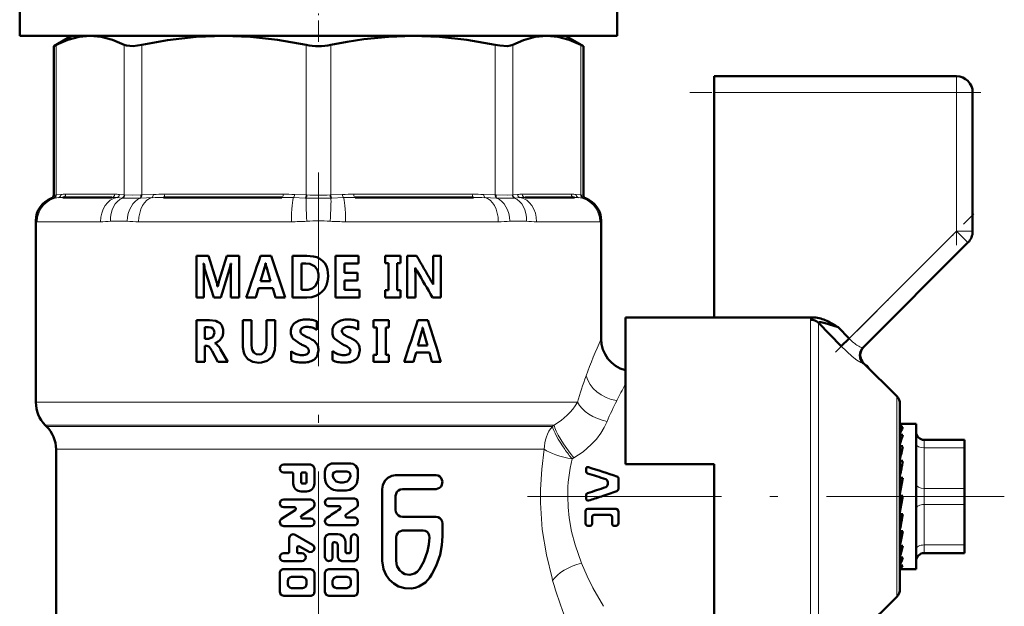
# Model space of a CAD drawing. Extents: x -1351 to 1763, y -1300 to 601.
# Tile 44 of 91: x -57 to 4, y -104 to -67. Entities that reach past the tile are written whole.
import ezdxf

# ---------------------------------------------------------------- set-up
doc = ezdxf.new("R2010")
doc.units = 0
doc.linetypes.add('DASHDOT', pattern=[18.5, 12, -3, 0.5, -3])

msp = doc.modelspace()

# ---------------------------------------------------------------- linework, layer by layer
at = {"color": 7, "linetype": 'DASHDOT', "lineweight": 18, "ltscale": 0.109586}
msp.add_line((-38.398, -68.677), (-38.398, -64.294), dxfattribs=at)
at = {"color": 7, "lineweight": 50}
for p, q in [((-56.898, -68.311), (-56.898, -66.311)), ((-19.898, -68.311), (-19.898, -66.311)), ((-56.898, -68.311), (-19.898, -68.311)), ((-53.698, -68.311), (-54.794, -68.944)), ((-54.642, -68.867), (-54.794, -68.944)), ((-52.534, -68.311), (-44.253, -68.311)), ((-44.253, -68.311), (-38.398, -68.311)), ((-38.398, -68.311), (-32.543, -68.311)), ((-32.543, -68.311), (-24.263, -68.311)), ((-23.098, -68.311), (-22.002, -68.944)), ((-22.002, -68.944), (-22.155, -68.867)), ((-54.794, -78.166), (-54.794, -68.944)), ((-22.002, -78.166), (-22.002, -68.944)), ((-13.898, -71.811), (-13.898, -70.811)), ((-13.898, -70.811), (1.102, -70.811)), ((-13.898, -85.741), (-13.898, -71.811)), ((2.102, -71.811), (2.102, -80.397)), ((-51.2, -78.311), (-54.237, -78.311)), ((-40.663, -78.311), (-47.996, -78.311)), ((-28.8, -78.311), (-36.133, -78.311)), ((-22.559, -78.311), (-25.597, -78.311)), ((-55.898, -90.983), (-55.898, -79.758)), ((-20.898, -79.758), (-20.898, -87.061)), ((-4.68, -87.593), (1.809, -81.104)), ((-45.95, -81.921), (-45.201, -81.921)), ((-45.95, -84.499), (-45.95, -81.921)), ((-45.201, -81.921), (-44.731, -83.449)), ((-44.546, -83.445), (-44.069, -81.921)), ((-44.069, -81.921), (-43.3, -81.921)), ((-43.3, -81.921), (-43.3, -84.499)), ((-41.984, -81.921), (-41.331, -81.921)), ((-41.331, -81.921), (-40.454, -84.499)), ((-40.006, -81.921), (-39.128, -81.921)), ((-40.006, -84.499), (-40.006, -81.921)), ((-37.356, -81.921), (-35.929, -81.921)), ((-37.356, -84.499), (-37.356, -81.921)), ((-35.929, -81.921), (-35.929, -82.391)), ((-34.273, -81.921), (-33.331, -81.921)), ((-34.273, -82.367), (-34.273, -81.921)), ((-33.331, -81.921), (-33.331, -82.367)), ((-32.902, -81.921), (-32.331, -81.921)), ((-32.902, -84.499), (-32.902, -81.921)), ((-31.308, -81.921), (-30.827, -81.921)), ((-31.308, -83.346), (-31.308, -81.921)), ((-30.827, -81.921), (-30.827, -84.499)), ((-45.511, -82.404), (-45.497, -82.404)), ((-44.879, -84.499), (-45.426, -82.764)), ((-43.902, -82.746), (-44.452, -84.499)), ((-43.828, -82.404), (-43.815, -82.404)), ((-41.988, -83.481), (-41.722, -82.606)), ((-41.679, -82.381), (-41.666, -82.381)), ((-41.625, -82.613), (-41.361, -83.481)), ((-39.448, -84.028), (-39.448, -82.391)), ((-39.448, -82.391), (-39.175, -82.391)), ((-36.798, -82.391), (-36.798, -82.969)), ((-36.798, -82.391), (-35.929, -82.391)), ((-34.273, -82.367), (-34.07, -82.367)), ((-34.07, -84.052), (-34.07, -82.367)), ((-33.531, -82.367), (-33.531, -84.052)), ((-33.531, -82.367), (-33.331, -82.367)), ((-32.414, -82.665), (-32.408, -82.665)), ((-45.491, -83.073), (-45.491, -84.499)), ((-43.835, -84.499), (-43.835, -82.956)), ((-41.988, -83.481), (-41.361, -83.481)), ((-36.798, -82.969), (-35.988, -82.969)), ((-36.798, -83.439), (-36.798, -84.028)), ((-36.798, -83.439), (-35.988, -83.439)), ((-35.988, -82.969), (-35.988, -83.439)), ((-32.401, -83.082), (-32.401, -84.499)), ((-44.648, -83.817), (-44.638, -83.817)), ((-42.106, -83.927), (-42.277, -84.499)), ((-42.106, -83.927), (-41.233, -83.927)), ((-41.059, -84.499), (-41.233, -83.927)), ((-39.448, -84.028), (-39.172, -84.028)), ((-36.798, -84.028), (-35.87, -84.028)), ((-35.87, -84.028), (-35.87, -84.499)), ((-34.273, -84.052), (-34.07, -84.052)), ((-34.273, -84.499), (-34.273, -84.052)), ((-33.531, -84.052), (-33.331, -84.052)), ((-33.331, -84.052), (-33.331, -84.499)), ((-31.302, -83.701), (-31.296, -83.701)), ((-45.95, -84.499), (-45.491, -84.499)), ((-44.879, -84.499), (-44.452, -84.499)), ((-43.835, -84.499), (-43.3, -84.499)), ((-42.867, -84.499), (-42.277, -84.499)), ((-41.059, -84.499), (-40.454, -84.499)), ((-40.006, -84.499), (-39.128, -84.499)), ((-37.356, -84.499), (-35.87, -84.499)), ((-34.273, -84.499), (-33.331, -84.499)), ((-32.902, -84.499), (-32.401, -84.499)), ((-31.342, -84.499), (-30.827, -84.499)), ((-45.95, -85.907), (-45.138, -85.907)), ((-45.95, -88.485), (-45.95, -85.907)), ((-43.086, -85.907), (-42.545, -85.907)), ((-43.086, -87.397), (-43.086, -85.907)), ((-42.545, -85.907), (-42.545, -87.406)), ((-41.625, -85.907), (-41.074, -85.907)), ((-41.625, -87.427), (-41.625, -85.907)), ((-41.074, -85.907), (-41.074, -87.37)), ((-34.988, -85.907), (-34.036, -85.907)), ((-34.988, -86.354), (-34.988, -85.907)), ((-34.036, -85.907), (-34.036, -86.354)), ((-32.245, -85.907), (-31.626, -85.907)), ((-19.398, -85.741), (-19.398, -94.811)), ((-13.898, -85.741), (-19.398, -85.741)), ((-7.708, -85.741), (-13.898, -85.741)), ((-45.441, -87.068), (-45.441, -86.336)), ((-45.441, -86.336), (-45.207, -86.336)), ((-38.511, -85.959), (-38.511, -86.497)), ((-35.946, -85.959), (-35.946, -86.497)), ((-34.988, -86.354), (-34.784, -86.354)), ((-34.784, -88.038), (-34.784, -86.354)), ((-34.238, -86.354), (-34.238, -88.038)), ((-34.238, -86.354), (-34.036, -86.354)), ((-31.955, -86.367), (-31.942, -86.367)), ((-6.036, -87.518), (-7.439, -86.073)), ((-6.568, -86.139), (-6.392, -86.239)), ((-6.392, -86.239), (-6.238, -86.329)), ((-6.238, -86.329), (-6.216, -86.342)), ((-6.216, -86.342), (-5.541, -87.04)), ((-45.441, -87.068), (-45.217, -87.068)), ((-44.947, -86.958), (-45.217, -87.068)), ((-44.843, -86.681), (-44.947, -86.958)), ((-39.533, -87.375), (-39.967, -87.067)), ((-36.962, -87.375), (-37.396, -87.067)), ((-32.249, -87.467), (-31.995, -86.592)), ((-31.903, -86.599), (-31.654, -87.467)), ((-6.036, -87.518), (-5.541, -87.04)), ((-45.441, -87.497), (-45.441, -88.485)), ((-45.441, -87.497), (-45.302, -87.497)), ((-44.816, -87.324), (-44.816, -87.331)), ((-44.459, -87.722), (-44.015, -88.485)), ((-38.404, -87.761), (-38.483, -88.124)), ((-35.84, -87.761), (-35.918, -88.124)), ((-32.249, -87.467), (-31.654, -87.467)), ((-44.621, -88.485), (-44.982, -87.821)), ((-40.098, -88.388), (-40.098, -87.812)), ((-37.527, -88.388), (-37.527, -87.812)), ((-34.988, -88.038), (-34.784, -88.038)), ((-34.988, -88.485), (-34.988, -88.038)), ((-34.238, -88.038), (-34.036, -88.038)), ((-34.036, -88.038), (-34.036, -88.485)), ((-32.362, -87.913), (-32.526, -88.485)), ((-32.362, -87.913), (-31.536, -87.913)), ((-31.373, -88.485), (-31.536, -87.913)), ((-45.95, -88.485), (-45.441, -88.485)), ((-44.621, -88.485), (-44.015, -88.485)), ((-34.988, -88.485), (-34.036, -88.485)), ((-33.102, -88.485), (-32.526, -88.485)), ((-31.373, -88.485), (-30.818, -88.485)), ((-2.603, -90.602), (-4.651, -88.554)), ((-4.488, -88.717), (-4.452, -88.704)), ((-4.449, -88.706), (-4.457, -88.748)), ((-4.452, -88.704), (-4.449, -88.706)), ((-4.333, -88.873), (-4.449, -88.706)), ((-2.398, -91.097), (-2.398, -102.526)), ((-55.234, -92.476), (-55.312, -92.397)), ((-2.376, -92.311), (-2.398, -92.313)), ((-2.398, -92.319), (-2.222, -92.319)), ((-2.398, -92.523), (-2.222, -92.523)), ((-2.376, -92.311), (-1.398, -92.311)), ((-1.398, -100.709), (-1.398, -92.311)), ((-2.398, -92.996), (-2.222, -92.996)), ((-2.398, -93.399), (-2.388, -93.577)), ((-2.398, -93.709), (-2.222, -93.709)), ((-0.898, -93.311), (1.602, -93.311)), ((1.602, -93.811), (1.602, -93.311)), ((1.602, -93.811), (1.602, -96.311)), ((-54.648, -93.89), (-54.648, -105.362)), ((-2.398, -94.02), (-2.372, -94.38)), ((-2.398, -94.191), (-2.377, -94.191)), ((1.602, -94.127), (1.602, -96.552)), ((-40.55, -94.836), (-38.896, -94.836)), ((-38.653, -95.081), (-38.653, -96.012)), ((-37.525, -94.775), (-36.406, -94.775)), ((-21.831, -95.056), (-21.831, -95.259)), ((-19.398, -94.811), (-13.898, -94.811)), ((-13.898, -94.811), (-13.898, -96.811)), ((-2.398, -94.617), (-2.222, -94.617)), ((-2.398, -94.817), (-2.348, -95.265)), ((-40.55, -95.326), (-40.063, -95.326)), ((-39.966, -96.012), (-39.966, -95.424)), ((-39.479, -95.914), (-39.479, -95.424)), ((-39.382, -95.326), (-39.236, -95.326)), ((-39.138, -95.424), (-39.138, -95.914)), ((-38.002, -95.657), (-38.002, -95.265)), ((-37.289, -95.265), (-36.636, -95.265)), ((-35.953, -95.265), (-35.953, -95.657)), ((-33.623, -95.5), (-31.113, -95.5)), ((-2.222, -95.663), (-2.398, -96.653)), ((-2.398, -95.663), (-2.222, -95.663)), ((-39.382, -96.012), (-39.236, -96.012)), ((-37.059, -95.951), (-36.863, -95.951)), ((-20.492, -96.05), (-20.492, -95.932)), ((-19.823, -96.309), (-19.823, -95.749)), ((-2.398, -95.739), (-2.31, -96.034)), ((-2.289, -96.034), (-2.31, -96.034)), ((1.602, -97.311), (1.602, -96.311)), ((-39.479, -96.502), (-39.138, -96.502)), ((-37.242, -96.441), (-36.682, -96.441)), ((-34.457, -100.801), (-34.457, -96.355)), ((-33.623, -96.782), (-33.623, -97.637)), ((-33.208, -96.355), (-31.113, -96.355)), ((-21.832, -96.939), (-21.831, -96.811)), ((-21.831, -96.811), (-21.831, -96.731)), ((-13.898, -96.811), (-13.898, -106.808)), ((-2.222, -96.782), (-2.398, -97.776)), ((-2.398, -96.782), (-2.222, -96.782)), ((-2.31, -97.018), (-2.268, -96.781)), ((1.602, -96.552), (1.602, -97.1)), ((-40.55, -96.992), (-38.896, -96.992)), ((-40.55, -97.481), (-39.893, -97.481)), ((-38.653, -97.236), (-38.653, -97.347)), ((-37.763, -96.931), (-36.179, -96.931)), ((-37.763, -97.42), (-37.124, -97.42)), ((-35.953, -97.176), (-35.953, -97.286)), ((-2.398, -97.722), (-2.31, -97.018)), ((1.602, -97.1), (1.602, -98.133)), ((1.602, -97.311), (1.602, -99.811)), ((-40.68, -98.2), (-39.84, -97.662)), ((-38.765, -97.554), (-39.44, -97.987)), ((-36.642, -98.106), (-36.179, -98.106)), ((-33.208, -98.065), (-31.113, -98.065)), ((-21.867, -98.474), (-21.867, -97.724)), ((-21.726, -97.569), (-19.977, -97.569)), ((-21.462, -98.5), (-21.462, -98.095)), ((-20.344, -97.941), (-21.325, -97.941)), ((-20.216, -98.5), (-20.216, -98.095)), ((-19.823, -98.436), (-19.823, -97.763)), ((-2.398, -98.66), (-2.34, -97.902)), ((-2.398, -97.902), (-2.222, -97.902)), ((1.602, -98.133), (1.602, -98.384)), ((-40.792, -98.412), (-40.792, -98.407)), ((-40.55, -98.657), (-38.896, -98.657)), ((-39.388, -98.167), (-38.896, -98.167)), ((-38.002, -98.351), (-38.002, -98.346)), ((-37.763, -98.596), (-36.179, -98.596)), ((-30.728, -98.492), (-30.728, -99.262)), ((-21.577, -98.626), (-21.726, -98.626)), ((-19.977, -98.626), (-20.111, -98.626)), ((1.602, -98.384), (1.602, -98.387)), ((1.602, -98.387), (1.602, -99.02)), ((-39.844, -99.18), (-38.774, -99.802)), ((-37.763, -99.147), (-37.195, -99.147)), ((-33.593, -100.801), (-33.593, -99.347)), ((-33.188, -98.92), (-31.914, -98.92)), ((-2.398, -99.223), (-2.375, -98.953)), ((-2.398, -99.481), (-2.368, -98.953)), ((-2.398, -98.953), (-2.222, -98.953)), ((-40.209, -100.225), (-40.209, -99.392)), ((-39.017, -100.226), (-39.576, -99.901)), ((-38.002, -100.567), (-38.002, -99.392)), ((-37.525, -99.735), (-37.525, -100.567)), ((-37.431, -99.637), (-37.383, -99.637)), ((-37.195, -100.567), (-37.195, -99.833)), ((-36.729, -99.637), (-36.729, -100.225)), ((-36.406, -100.225), (-36.406, -99.392)), ((-35.953, -99.392), (-35.953, -100.567)), ((-2.398, -99.938), (-2.394, -99.87)), ((-2.398, -100.134), (-2.385, -99.87)), ((-2.398, -99.87), (-2.222, -99.87)), ((1.602, -100.177), (1.602, -99.811)), ((-40.55, -100.323), (-40.307, -100.323)), ((-39.722, -99.986), (-39.722, -100.225)), ((-39.625, -100.323), (-39.43, -100.323)), ((-36.636, -100.323), (-36.498, -100.323)), ((1.602, -100.311), (-0.898, -100.311)), ((1.602, -100.311), (1.602, -100.177)), ((-40.55, -100.812), (-39.43, -100.812)), ((-36.961, -100.812), (-36.179, -100.812)), ((-2.398, -100.595), (-2.222, -100.595)), ((-2.398, -101.082), (-2.222, -101.082)), ((-2.222, -100.595), (-2.26, -100.709)), ((-1.398, -101.311), (-1.398, -100.709)), ((-40.792, -102.723), (-40.792, -101.547)), ((-40.55, -101.302), (-38.896, -101.302)), ((-40.063, -101.792), (-39.382, -101.792)), ((-38.653, -101.547), (-38.653, -102.723)), ((-38.002, -102.723), (-38.002, -101.547)), ((-37.763, -101.302), (-36.179, -101.302)), ((-37.289, -101.792), (-36.636, -101.792)), ((-35.953, -101.547), (-35.953, -102.723)), ((-2.398, -101.301), (-2.222, -101.301)), ((-2.277, -101.311), (-1.398, -101.311)), ((-40.307, -102.233), (-40.307, -102.037)), ((-39.138, -102.037), (-39.138, -102.233)), ((-37.525, -102.233), (-37.525, -102.037)), ((-36.406, -102.037), (-36.406, -102.233)), ((-40.55, -102.968), (-38.896, -102.968)), ((-40.063, -102.478), (-39.382, -102.478)), ((-37.763, -102.968), (-36.179, -102.968)), ((-37.289, -102.478), (-36.636, -102.478)), ((-2.603, -103.021), (-4.651, -105.069))]:
    msp.add_line(p, q, dxfattribs=at)
at = {"color": 7, "lineweight": 18}
for p, q in [((-54.642, -68.867), (-54.642, -78.153)), ((-50.425, -78.153), (-50.425, -68.867)), ((-49.343, -68.867), (-49.343, -78.153)), ((-39.164, -78.153), (-39.164, -68.867)), ((-37.633, -68.867), (-37.633, -78.153)), ((-27.454, -78.153), (-27.454, -68.867)), ((-26.371, -68.867), (-26.371, -78.153)), ((-22.155, -78.153), (-22.155, -68.867)), ((1.102, -70.811), (1.102, -71.811)), ((1.102, -71.811), (-13.898, -71.811)), ((1.102, -80.397), (1.102, -71.811)), ((1.102, -71.811), (2.102, -71.811)), ((-54.795, -78.347), (-54.924, -78.353)), ((-54.774, -78.345), (-54.795, -78.347)), ((-54.794, -78.166), (-54.663, -78.155)), ((-54.509, -78.323), (-54.774, -78.345)), ((-54.663, -78.155), (-54.642, -78.153)), ((-54.642, -78.153), (-54.348, -78.124)), ((-54.052, -78.111), (-51.015, -78.111)), ((-50.563, -78.345), (-50.885, -78.323)), ((-50.719, -78.124), (-50.425, -78.153)), ((-50.536, -78.347), (-50.563, -78.345)), ((-50.425, -78.153), (-50.403, -78.155)), ((-49.392, -78.345), (-49.448, -78.347)), ((-49.395, -78.155), (-49.343, -78.153)), ((-48.695, -78.323), (-49.392, -78.345)), ((-49.343, -78.153), (-48.634, -78.124)), ((-47.92, -78.111), (-40.587, -78.111)), ((-39.226, -78.345), (-39.946, -78.323)), ((-39.872, -78.124), (-39.164, -78.153)), ((-39.168, -78.347), (-39.226, -78.345)), ((-39.164, -78.153), (-39.111, -78.155)), ((-37.685, -78.155), (-37.633, -78.153)), ((-37.633, -78.153), (-36.924, -78.124)), ((-37.57, -78.345), (-37.629, -78.347)), ((-36.85, -78.323), (-37.57, -78.345)), ((-36.21, -78.111), (-28.877, -78.111)), ((-28.162, -78.124), (-27.454, -78.153)), ((-27.404, -78.345), (-28.101, -78.323)), ((-27.454, -78.153), (-27.402, -78.155)), ((-27.348, -78.347), (-27.404, -78.345)), ((-26.393, -78.155), (-26.371, -78.153)), ((-26.371, -78.153), (-26.078, -78.124)), ((-26.233, -78.345), (-26.26, -78.347)), ((-25.912, -78.323), (-26.233, -78.345)), ((-25.782, -78.111), (-22.744, -78.111)), ((-22.448, -78.124), (-22.155, -78.153)), ((-22.022, -78.345), (-22.288, -78.323)), ((-22.155, -78.153), (-22.134, -78.155)), ((-22.134, -78.155), (-22.002, -78.166)), ((-22.002, -78.347), (-22.022, -78.345)), ((-21.873, -78.353), (-22.002, -78.347)), ((-55.883, -79.785), (-55.898, -79.758)), ((-55.818, -79.811), (-51.9, -79.811)), ((-50.253, -79.785), (-51.272, -79.785)), ((-49.532, -79.811), (-40.072, -79.811)), ((-36.724, -79.811), (-27.264, -79.811)), ((-25.525, -79.785), (-26.544, -79.785)), ((-24.897, -79.811), (-20.979, -79.811)), ((-20.898, -79.758), (-20.913, -79.785)), ((-5.541, -87.04), (1.102, -80.397)), ((1.102, -80.397), (1.809, -81.104)), ((1.102, -80.397), (2.102, -80.397)), ((-7.934, -96.811), (-7.934, -85.874)), ((-7.439, -86.073), (-7.439, -96.811)), ((-2.603, -96.811), (-2.603, -90.602)), ((-55.898, -90.983), (-22.366, -90.983)), ((-55.312, -92.397), (-23.811, -92.397)), ((-55.234, -92.476), (-23.914, -92.476)), ((-23.914, -92.476), (-23.811, -92.397)), ((-0.898, -93.811), (-0.898, -93.311)), ((-0.898, -93.811), (-0.898, -96.311)), ((1.602, -93.811), (-0.898, -93.811)), ((-54.648, -93.89), (-44.605, -93.89)), ((-44.605, -93.89), (-24.675, -93.89)), ((-24.675, -93.89), (-24.418, -93.89)), ((-22.591, -94.427), (-22.697, -94.489)), ((-0.898, -97.311), (-0.898, -96.311)), ((-0.898, -96.311), (1.602, -96.311)), ((-7.934, -107.749), (-7.934, -96.811)), ((-7.439, -96.811), (-7.439, -107.55)), ((-2.603, -103.021), (-2.603, -96.811)), ((-0.898, -97.311), (-0.898, -99.811)), ((1.602, -97.311), (-0.898, -97.311)), ((-0.898, -100.177), (-0.898, -99.811)), ((-0.898, -99.811), (1.602, -99.811)), ((-0.898, -100.311), (-0.898, -100.177)), ((-23.902, -102.013), (-23.94, -101.876))]:
    msp.add_line(p, q, dxfattribs=at)
at = {"color": 7, "linetype": 'DASHDOT', "lineweight": 18, "ltscale": 0.257574}
msp.add_line((1.102, -81.256), (1.102, -70.953), dxfattribs=at)
at = {"color": 7, "linetype": 'DASHDOT', "lineweight": 18, "ltscale": 0.450015}
msp.add_line((2.602, -71.811), (-15.399, -71.811), dxfattribs=at)
at = {"color": 7, "linetype": 'DASHDOT', "lineweight": 18}
for p, q in [((-38.398, -76.757), (-38.398, -112.671)), ((-25.452, -96.811), (4.061, -96.811))]:
    msp.add_line(p, q, dxfattribs=at)
at = {"color": 7, "linetype": 'DASHDOT', "lineweight": 18, "ltscale": 0.302371}
msp.add_line((-6.384, -87.883), (2.168, -79.331), dxfattribs=at)
at = {"color": 7, "lineweight": 50}
for points in [[(-52.534, -68.311), (-53.213, -68.371), (-53.909, -68.552), (-54.642, -68.867)], [(-50.425, -68.867), (-51.159, -68.552), (-51.855, -68.371), (-52.534, -68.311)], [(-49.343, -68.867), (-49.878, -68.941), (-50.281, -68.916), (-50.425, -68.867)], [(-44.253, -68.311), (-45.975, -68.377), (-47.745, -68.577), (-49.343, -68.867)], [(-39.164, -68.867), (-40.932, -68.552), (-42.614, -68.371), (-44.253, -68.311)], [(-32.543, -68.311), (-34.073, -68.363), (-35.601, -68.516), (-36.62, -68.671), (-37.633, -68.867)], [(-27.454, -68.867), (-29.222, -68.552), (-30.903, -68.371), (-32.543, -68.311)], [(-26.371, -68.867), (-26.516, -68.917), (-26.7, -68.941), (-27.169, -68.917), (-27.454, -68.867)], [(-24.263, -68.311), (-24.976, -68.377), (-25.709, -68.577), (-26.371, -68.867)], [(-22.155, -68.867), (-22.888, -68.552), (-23.584, -68.371), (-24.263, -68.311)], [(-39.128, -81.921), (-38.712, -81.958), (-38.51, -82.013), (-38.319, -82.1), (-38.148, -82.224), (-38.01, -82.384), (-37.911, -82.57), (-37.847, -82.771), (-37.806, -83.177)], [(-39.175, -82.391), (-38.929, -82.419), (-38.647, -82.562), (-38.6, -82.603)], [(-38.6, -82.603), (-38.463, -82.811), (-38.402, -83.058), (-38.395, -83.184)], [(-38.395, -83.184), (-38.422, -83.445), (-38.602, -83.801)], [(-37.806, -83.177), (-37.834, -83.493), (-37.907, -83.746), (-38.032, -83.978), (-38.167, -84.139)], [(-38.602, -83.801), (-38.8, -83.951), (-39.046, -84.02), (-39.172, -84.028)], [(-38.167, -84.139), (-38.329, -84.274), (-38.561, -84.398), (-38.815, -84.471), (-39.128, -84.499)], [(-45.138, -85.907), (-44.758, -85.954), (-44.645, -85.996), (-44.49, -86.094), (-44.374, -86.24), (-44.3, -86.483), (-44.291, -86.608)], [(-45.207, -86.336), (-45.043, -86.359), (-44.944, -86.413), (-44.875, -86.506), (-44.843, -86.681)], [(-7.439, -86.073), (-7.442, -86.058), (-7.435, -86.046), (-7.422, -86.038), (-7.387, -86.031), (-7.289, -86.037), (-7.034, -86.091), (-6.216, -86.342)], [(-42.102, -88.533), (-42.462, -88.486), (-42.767, -88.323), (-42.96, -88.066), (-43.022, -87.904), (-43.077, -87.564), (-43.086, -87.397)], [(-42.545, -87.406), (-42.521, -87.66), (-42.496, -87.746), (-42.406, -87.904), (-42.257, -88.005), (-42.082, -88.032)], [(-41.074, -87.37), (-41.106, -87.742), (-41.201, -88.043), (-41.297, -88.2), (-41.567, -88.422), (-41.925, -88.522), (-42.102, -88.533)], [(-42.082, -88.032), (-41.914, -88.007), (-41.716, -87.846), (-41.637, -87.598), (-41.625, -87.427)], [(-38.896, -94.836), (-38.723, -94.909), (-38.653, -95.081)], [(-38.002, -95.265), (-37.951, -95.045), (-37.806, -94.87), (-37.598, -94.781), (-37.525, -94.775)], [(-36.406, -94.775), (-36.262, -94.8), (-36.079, -94.925), (-35.973, -95.12), (-35.953, -95.265)], [(-37.242, -96.441), (-37.48, -96.401), (-37.643, -96.321), (-37.784, -96.205), (-37.893, -96.059), (-37.967, -95.891), (-38.002, -95.657)], [(-37.521, -95.559), (-37.514, -95.433), (-37.444, -95.326), (-37.289, -95.265)], [(-37.059, -95.951), (-37.305, -95.879), (-37.479, -95.682), (-37.521, -95.559)], [(-36.411, -95.559), (-36.521, -95.791), (-36.618, -95.876), (-36.863, -95.951)], [(-35.953, -95.657), (-36.028, -96.004), (-36.12, -96.158), (-36.245, -96.286), (-36.452, -96.402), (-36.682, -96.441)], [(-36.636, -95.265), (-36.517, -95.3), (-36.433, -95.395), (-36.411, -95.559)], [(-34.457, -96.355), (-34.42, -96.105), (-34.297, -95.852), (-34.111, -95.661), (-33.858, -95.534), (-33.623, -95.5)], [(-31.113, -95.5), (-30.994, -95.521), (-30.881, -95.585), (-30.797, -95.682), (-30.73, -95.883), (-30.754, -96.082), (-30.814, -96.197), (-30.902, -96.285), (-31.113, -96.355)], [(-19.931, -95.571), (-19.876, -95.607), (-19.832, -95.684), (-19.823, -95.749)], [(-20.492, -95.932), (-20.502, -95.863), (-20.55, -95.783), (-20.61, -95.746)], [(-20.61, -96.237), (-20.55, -96.199), (-20.502, -96.119), (-20.492, -96.05)], [(-19.823, -96.309), (-19.84, -96.396), (-19.931, -96.489)], [(-33.208, -96.355), (-33.334, -96.375), (-33.45, -96.435), (-33.542, -96.529), (-33.623, -96.782)], [(-38.896, -96.992), (-38.723, -97.064), (-38.653, -97.236)], [(-37.763, -97.42), (-37.838, -97.408), (-37.959, -97.316), (-38.002, -97.169), (-37.951, -97.025), (-37.825, -96.94), (-37.763, -96.931)], [(-37.074, -97.601), (-37.042, -97.564), (-37.031, -97.516), (-37.044, -97.468), (-37.079, -97.433), (-37.124, -97.42)], [(-36.179, -96.931), (-36.016, -97.006), (-35.953, -97.176)], [(-21.684, -97.064), (-21.728, -97.068), (-21.789, -97.039), (-21.825, -96.982), (-21.832, -96.939)], [(-36.692, -97.926), (-36.724, -97.963), (-36.735, -98.011), (-36.721, -98.059), (-36.687, -98.094), (-36.642, -98.106)], [(-36.179, -98.106), (-36.107, -98.119), (-35.992, -98.213), (-35.953, -98.357), (-35.999, -98.499), (-36.118, -98.587), (-36.179, -98.596)], [(-33.623, -97.637), (-33.601, -97.77), (-33.542, -97.89), (-33.449, -97.985), (-33.333, -98.044), (-33.208, -98.065)], [(-31.113, -98.065), (-30.994, -98.085), (-30.887, -98.146), (-30.802, -98.24), (-30.747, -98.359), (-30.728, -98.492)], [(-21.867, -97.724), (-21.853, -97.656), (-21.811, -97.601), (-21.726, -97.569)], [(-21.325, -97.941), (-21.425, -97.99), (-21.462, -98.095)], [(-20.216, -98.095), (-20.249, -97.991), (-20.344, -97.941)], [(-19.977, -97.569), (-19.862, -97.635), (-19.823, -97.763)], [(-40.55, -98.657), (-40.722, -98.585), (-40.792, -98.412)], [(-37.763, -98.596), (-37.933, -98.523), (-38.002, -98.351)], [(-21.726, -98.626), (-21.793, -98.608), (-21.853, -98.54), (-21.867, -98.474)], [(-21.462, -98.5), (-21.473, -98.555), (-21.523, -98.611), (-21.577, -98.626)], [(-20.111, -98.626), (-20.189, -98.584), (-20.216, -98.5)], [(-19.823, -98.436), (-19.848, -98.54), (-19.88, -98.584), (-19.977, -98.626)], [(-38.002, -99.392), (-37.932, -99.219), (-37.763, -99.147)], [(-37.195, -99.147), (-37.048, -99.171), (-36.86, -99.295), (-36.749, -99.491), (-36.729, -99.637)], [(-36.406, -99.392), (-36.365, -99.251), (-36.249, -99.159), (-36.176, -99.147), (-36.038, -99.2), (-35.962, -99.327), (-35.953, -99.392)], [(-33.593, -99.347), (-33.573, -99.216), (-33.516, -99.096), (-33.426, -99.002), (-33.188, -98.92)], [(-31.525, -99.359), (-31.559, -99.778), (-31.641, -100.192), (-31.876, -100.844), (-32.149, -101.314)], [(-31.914, -98.92), (-31.791, -98.942), (-31.681, -99.004), (-31.595, -99.102), (-31.542, -99.224), (-31.525, -99.359)], [(-30.728, -99.262), (-30.761, -99.825), (-30.874, -100.43), (-31.106, -101.109), (-31.377, -101.628), (-31.505, -101.827)], [(-38.774, -99.802), (-38.716, -99.85), (-38.655, -99.991), (-38.688, -100.141), (-38.805, -100.241), (-38.958, -100.25), (-39.017, -100.226)], [(-37.195, -99.833), (-37.215, -99.745), (-37.272, -99.675), (-37.383, -99.637)], [(-37.525, -100.567), (-37.537, -100.642), (-37.624, -100.766), (-37.77, -100.812), (-37.912, -100.758), (-37.994, -100.629), (-38.002, -100.567)], [(-36.961, -100.812), (-37.129, -100.738), (-37.195, -100.567)], [(-36.729, -100.225), (-36.712, -100.281), (-36.679, -100.312), (-36.636, -100.323)], [(-35.953, -100.567), (-36.017, -100.738), (-36.179, -100.812)], [(-31.505, -101.827), (-31.781, -102.133), (-32.19, -102.388), (-32.423, -102.465), (-32.643, -102.503), (-33.049, -102.49), (-33.442, -102.374), (-33.744, -102.202), (-34.005, -101.971), (-34.215, -101.688), (-34.381, -101.311), (-34.457, -100.801)], [(-32.149, -101.314), (-32.284, -101.466), (-32.453, -101.578), (-32.744, -101.654), (-33.044, -101.61), (-33.226, -101.515), (-33.381, -101.377), (-33.54, -101.104), (-33.593, -100.801)], [(-40.307, -102.037), (-40.26, -101.893), (-40.173, -101.818), (-40.063, -101.792)], [(-39.382, -101.792), (-39.238, -101.839), (-39.164, -101.927), (-39.138, -102.037)], [(-38.896, -101.302), (-38.723, -101.375), (-38.653, -101.547)], [(-38.002, -101.547), (-37.932, -101.375), (-37.763, -101.302)], [(-37.525, -102.037), (-37.458, -101.866), (-37.289, -101.792)], [(-36.636, -101.792), (-36.53, -101.82), (-36.448, -101.896), (-36.406, -102.037)], [(-36.179, -101.302), (-36.016, -101.378), (-35.953, -101.547)], [(-40.063, -102.478), (-40.174, -102.451), (-40.28, -102.344), (-40.307, -102.233)], [(-39.138, -102.233), (-39.184, -102.377), (-39.272, -102.452), (-39.382, -102.478)], [(-37.289, -102.478), (-37.397, -102.451), (-37.482, -102.375), (-37.525, -102.233)], [(-36.406, -102.233), (-36.435, -102.352), (-36.471, -102.404), (-36.636, -102.478)], [(-40.55, -102.968), (-40.722, -102.896), (-40.792, -102.723)], [(-37.763, -102.968), (-37.933, -102.894), (-38.002, -102.723)], [(-35.953, -102.723), (-36.017, -102.893), (-36.179, -102.968)]]:
    msp.add_lwpolyline(points, dxfattribs=at)
at = {"color": 7, "lineweight": 18}
for points in [[(-50.403, -78.155), (-49.892, -78.166), (-49.395, -78.155)], [(-27.402, -78.155), (-26.704, -78.166), (-26.393, -78.155)], [(-7.708, -85.741), (-7.874, -85.798), (-7.916, -85.83), (-7.928, -85.847), (-7.934, -85.874)], [(-4.68, -88.58), (-4.686, -88.582), (-4.706, -88.581), (-4.819, -88.532), (-5.072, -88.368), (-5.362, -88.144), (-6.036, -87.517)], [(-4.784, -87.587), (-4.72, -87.601), (-4.699, -87.601), (-4.684, -87.596), (-4.68, -87.593)], [(-20.533, -92.179), (-20.706, -92.543), (-20.922, -92.897), (-21.195, -93.258), (-21.507, -93.598), (-22.017, -94.042), (-22.591, -94.427)], [(-23.94, -101.876), (-24.288, -100.433), (-24.541, -98.862), (-24.657, -97.216), (-24.656, -96.374), (-24.58, -95.122), (-24.418, -93.89)], [(-22.971, -96.811), (-22.948, -97.475), (-22.882, -98.131), (-22.73, -98.987), (-22.517, -99.81), (-22.118, -100.946)], [(-22.118, -100.946), (-21.774, -101.734), (-21.412, -102.463), (-20.76, -103.608)]]:
    msp.add_lwpolyline(points, dxfattribs=at)
at = {"color": 7, "lineweight": 50}
for centre, radius, start, end in [((-38.408, -65.207), 3.737, 258.33698, 270.15353), ((-38.387, -65.218), 3.726, 269.8245, 281.67459), ((1.102, -71.811), 1, 0, 90), ((-54.398, -79.758), 1.5, 110.51769, 180.00001), ((-54.994, -78.166), 0.2, 290.51672, 0.00001), ((-21.802, -78.166), 0.2, 179.99999, 249.48328), ((-22.398, -79.758), 1.5, 0, 69.48231), ((1.102, -80.397), 1, 315, 360), ((643.321, -318.002), 724.83, 160.991657, 161.207026), ((-191.039, -175.51), 184.248, 29.96272, 30.52762), ((-58.293, -83.135), 12.803, 0.27812, 3.27248), ((-41.544, -81.82), 3.996, 188.41629, 193.67291), ((-46.848, -81.93), 3.057, 344.52564, 351.07957), ((-35.24, -82.992), 8.595, 176.08016, 179.76205), ((-42.736, -82.296), 1.06, 343.02763, 355.41018), ((-40.457, -82.287), 1.212, 184.47593, 195.61558), ((-37.261, -83.017), 4.859, 359.23308, 4.15364), ((-30.146, -81.565), 2.515, 205.93385, 211.48778), ((-187.964, -175.189), 180.984, 30.07253, 30.66678), ((-47.044, -84.16), 2.42, 8.12644, 17.07411), ((-40.609, -84.618), 4.108, 163.41774, 168.76436), ((-34.694, -85.406), 3.797, 26.69983, 30.30903), ((-28.032, -83.417), 3.276, 178.77531, 184.9751), ((-39.29, -86.819), 0.941, 103.40275, 124.25066), ((-39.142, -87.41), 1.55, 89.69126, 103.67975), ((-39.117, -88.101), 2.241, 81.56463, 90.41391), ((-39, -87.224), 1.357, 68.86085, 81.00685), ((-36.718, -86.821), 0.943, 103.43429, 124.22882), ((-36.572, -87.403), 1.543, 89.70412, 103.71182), ((-36.547, -88.071), 2.211, 81.50969, 90.42308), ((-36.43, -87.2), 1.332, 68.67521, 80.94452), ((-512.281, 72.257), 505.422, 341.4558, 341.76374), ((-427.679, -211.489), 415.485, 17.22041, 17.59294), ((-7.728, -87.162), 1.422, 72.78179, 89.16386), ((-8.102, -88.385), 2.701, 64.27076, 72.88336), ((-9.532, -91.4), 6.039, 60.60729, 64.46854), ((-39.384, -86.605), 0.725, 153.36753, 181.74906), ((-39.433, -86.599), 0.678, 124.77175, 152.003), ((-39.321, -86.576), 0.201, 148.57134, 180.63945), ((-39.268, -86.618), 0.268, 121.82002, 146.97312), ((-39.175, -86.782), 0.457, 102.88236, 120.80975), ((-39.108, -87.09), 0.772, 89.66809, 102.68801), ((-39.111, -87.442), 1.124, 82.07243, 89.5968), ((-39.122, -87.497), 1.18, 74.16526, 81.90311), ((-39.107, -87.427), 1.109, 65.52916, 73.93207), ((-39.011, -87.209), 0.871, 54.91428, 65.30756), ((-36.816, -86.605), 0.723, 153.28813, 181.74669), ((-36.861, -86.601), 0.68, 124.73372, 151.92192), ((-36.75, -86.576), 0.201, 148.61505, 180.63986), ((-36.697, -86.618), 0.268, 121.8865, 147.02055), ((-36.605, -86.781), 0.455, 102.93216, 120.87423), ((-36.538, -87.084), 0.766, 89.67196, 102.73501), ((-36.541, -87.429), 1.111, 82.02631, 89.59624), ((-36.552, -87.48), 1.163, 74.05423, 81.85456), ((-36.536, -87.409), 1.091, 65.33987, 73.81725), ((-36.442, -87.196), 0.858, 54.64403, 65.11281), ((-33.063, -86.283), 1.111, 343.88409, 355.66979), ((-30.668, -86.273), 1.277, 184.22953, 194.78399), ((-44.996, -86.64), 0.702, 304.27085, 323.03525), ((-45.008, -86.636), 0.714, 323.35484, 342.00279), ((-45.104, -86.612), 0.813, 342.50196, 0.29965), ((-39.415, -86.647), 0.695, 178.38725, 217.25931), ((-39.305, -86.58), 0.217, 179.68565, 211.92726), ((-39.164, -86.475), 0.392, 214.13061, 233.93975), ((-38.787, -85.962), 1.029, 233.77097, 243.40599), ((-37.717, -83.841), 3.405, 243.28491, 246.92442), ((-39.927, -89.008), 2.214, 58.91788, 66.73165), ((-39.297, -87.956), 0.989, 43.44539, 58.69549), ((-36.846, -86.647), 0.693, 178.39483, 217.35587), ((-36.733, -86.58), 0.218, 179.68452, 211.88221), ((-36.593, -86.475), 0.393, 214.08376, 233.86852), ((-36.216, -85.963), 1.029, 233.70146, 243.31829), ((-35.137, -83.833), 3.416, 243.19859, 246.81263), ((-37.348, -88.975), 2.18, 58.72772, 66.62222), ((-36.728, -87.946), 0.979, 43.17278, 58.49531), ((-18.898, -87.062), 2, 179.99928, 255.52438), ((-45.303, -87.686), 0.189, 61.74048, 89.7693), ((-45.375, -87.795), 0.319, 41.3339, 59.66329), ((-45.72, -88.093), 0.775, 31.67538, 41.00987), ((-47.128, -88.961), 2.43, 27.99368, 31.66049), ((-45.06, -86.546), 0.815, 287.36, 304.22052), ((-44.935, -87.65), 0.34, 49.94614, 69.55173), ((-45.225, -87.991), 0.787, 40.03249, 49.73531), ((-45.672, -88.362), 1.368, 33.80718, 39.87799), ((-46.438, -88.873), 2.289, 30.18794, 33.76896), ((-41.918, -92.986), 6.097, 64.77096, 66.96783), ((-39.836, -88.579), 1.222, 55.75324, 64.98282), ((-39.407, -87.95), 0.461, 36.19879, 55.96075), ((-39.224, -87.81), 0.23, 359.21487, 34.95536), ((-39.06, -87.72), 0.654, 20.92908, 42.70323), ((-39.179, -87.746), 0.775, 358.85423, 19.56059), ((-39.302, -92.872), 5.974, 64.70397, 66.94198), ((-37.263, -88.569), 1.212, 55.63335, 64.91533), ((-36.837, -87.948), 0.459, 36.03949, 55.83077), ((-36.656, -87.81), 0.231, 359.20117, 34.78164), ((-36.497, -87.718), 0.654, 20.70908, 42.41427), ((-36.622, -87.746), 0.782, 358.8592, 19.36256), ((-4.185, -88.086), 0.699, 135.10669, 224.92091), ((-4.157, -88.059), 0.699, 134.94293, 225.05628), ((-39.398, -87.019), 1.058, 228.56936, 249.32751), ((-39.569, -87.351), 1.165, 242.99036, 259.60555), ((-39.41, -87.05), 1.024, 249.37485, 269.76367), ((-39.406, -87.279), 0.795, 269.38228, 282.79555), ((-39.332, -87.623), 0.443, 283.29222, 301.83034), ((-39.23, -87.794), 0.244, 302.79027, 329.85191), ((-39.214, -87.813), 0.22, 331.89029, 359.86072), ((-39.196, -87.6), 0.911, 281.68018, 303.23678), ((-39.063, -87.817), 0.656, 303.91006, 332.12528), ((-36.825, -87.013), 1.064, 228.66758, 249.33649), ((-36.996, -87.343), 1.172, 243.06298, 259.60465), ((-36.839, -87.05), 1.024, 249.37311, 269.74535), ((-36.835, -87.285), 0.789, 269.3753, 282.83709), ((-36.761, -87.627), 0.439, 283.34143, 301.95739), ((-36.661, -87.795), 0.243, 302.93707, 330.00891), ((-36.646, -87.813), 0.221, 332.0372, 359.87065), ((-36.626, -87.612), 0.899, 281.74528, 303.45922), ((-36.497, -87.822), 0.653, 304.16998, 332.40433), ((-39.395, -86.46), 2.072, 259.31322, 270.11515), ((-39.38, -86.793), 1.739, 269.66936, 282.23681), ((-36.824, -86.46), 2.072, 259.31201, 270.10571), ((-36.809, -86.81), 1.722, 269.65868, 282.29486), ((-3.098, -91.097), 0.7, 0, 45), ((-53.898, -90.983), 2, 180.00001, 225), ((-56.648, -93.89), 2, 0, 45.00012), ((-0.096, -93.679), 2.42, 151.44313, 161.95172), ((6.084, -95.684), 8.73, 162.06661, 166.30533), ((-0.898, -92.811), 0.5, 180.00001, 270), ((19.993, -99.041), 22.845, 166.50482, 168.55098), ((-40.547, -95.081), 0.245, 90.53216, 269.46776), ((-21.733, -95.105), 0.11, 63.6512, 153.49535), ((-35.291, -140.266), 47.26, 71.03444, 73.2665), ((51.023, -105.277), 54.301, 168.67925, 169.6696), ((-40.062, -95.422), 0.0951, 358.59965, 90.8587), ((-39.383, -95.422), 0.0952, 89.19044, 181.33302), ((-39.234, -95.422), 0.0951, 358.72536, 90.89447), ((-21.706, -95.264), 0.124, 177.98235, 251.33665), ((-37.696, -146.963), 53.992, 71.55132, 72.81749), ((-39.478, -96.014), 0.487, 179.71049, 269.90748), ((-39.383, -95.916), 0.0952, 178.77381, 270.92457), ((-39.234, -95.916), 0.0952, 269.22045, 1.38122), ((-39.14, -96.016), 0.486, 270.182, 0.47549), ((-40.29, -37.652), 61.802, 287.46068, 288.56806), ((-21.704, -96.725), 0.126, 109.42029, 182.42348), ((-44.878, -22.626), 77.968, 287.30673, 287.92047), ((-35.947, -50.649), 48.557, 288.06797, 289.25902), ((-40.547, -97.237), 0.245, 90.53216, 269.46776), ((-39.892, -97.579), 0.0968, 301.90611, 90.39276), ((-38.895, -97.35), 0.241, 302.38461, 0.67006), ((-74.146, -42.364), 67.007, 303.98417, 304.64093), ((-36.2, -97.292), 0.246, 305.35713, 1.39685), ((-39.389, -98.069), 0.0968, 121.92035, 270.35894), ((-37.759, -98.343), 0.242, 122.89783, 180.75733), ((-95.135, -10.336), 104.815, 303.10281, 303.63758), ((-64.558, -86.662), 63.341, 348.91647, 349.77918), ((-40.551, -98.404), 0.241, 122.34516, 180.65785), ((-38.898, -98.412), 0.245, 270.60051, 89.39939), ((-39.966, -99.39), 0.242, 59.83576, 180.54238), ((-28.128, -93.824), 26.409, 346.97796, 348.80018), ((-39.626, -99.984), 0.096, 59.27318, 181.0604), ((-37.431, -99.731), 0.0939, 89.97199, 182.11887), ((-12.357, -97.491), 10.41, 343.06294, 346.78862), ((-40.547, -100.567), 0.245, 90.53216, 269.46776), ((-40.305, -100.227), 0.0951, 269.02489, 1.29162), ((-39.626, -100.227), 0.0952, 178.60973, 270.86919), ((-39.432, -100.567), 0.245, 270.3401, 89.65985), ((-36.5, -100.23), 0.0925, 271.01266, 3.1943), ((-0.898, -100.811), 0.5, 90, 180.00001), ((-4.844, -99.829), 2.729, 333.67343, 341.20675), ((-40.55, -101.544), 0.241, 89.82869, 180.82325), ((-2.276, -101.162), 0.15, 248.00655, 269.61846), ((-2.278, -101.163), 0.148, 270.3147, 292.09231), ((-38.895, -102.726), 0.241, 269.84451, 0.86003), ((-3.098, -102.526), 0.7, 314.9998, 360)]:
    msp.add_arc(centre, radius, start, end, dxfattribs=at)
at = {"color": 7, "lineweight": 18}
for centre, radius, start, end in [((-54.381, -79.791), 1.502, 105.97718, 179.78403), ((-54.859, -78.162), 0.196, 289.20109, 2.07686), ((-54.837, -78.162), 0.195, 288.84479, 2.60724), ((-54.25, -81.272), 2.96, 89.74646, 95.00685), ((-54.541, -78.135), 0.192, 279.68886, 3.05589), ((-54.065, -81.24), 3.128, 89.75925, 95.18705), ((-51.186, -82.332), 4.021, 85.70242, 90.19438), ((-51.002, -81.24), 3.128, 84.81295, 90.24075), ((-50.918, -78.128), 0.199, 279.76018, 1.04317), ((-50.628, -78.155), 0.202, 288.63761, 0.50689), ((-50.605, -78.158), 0.202, 289.98829, 0.85405), ((-50.02, -56.359), 21.995, 268.65387, 271.48856), ((-48.029, -97.965), 19.653, 89.90514, 91.9429), ((-47.952, -96.292), 18.18, 89.89855, 92.15083), ((-40.631, -99.025), 20.714, 88.10735, 90.0906), ((-40.555, -96.292), 18.18, 87.84917, 90.10144), ((-38.398, -33.835), 44.518, 269.00911, 270.98962), ((-38.398, -55.326), 22.84, 268.21094, 271.78787), ((-36.242, -96.292), 18.18, 89.89855, 92.15083), ((-36.166, -99.025), 20.714, 89.9094, 91.89265), ((-28.844, -96.292), 18.18, 87.84917, 90.10144), ((-28.768, -97.965), 19.653, 88.0571, 90.09486), ((-26.777, -56.349), 22.005, 268.51227, 271.34565), ((-26.191, -78.158), 0.202, 179.14596, 250.01171), ((-26.169, -78.155), 0.202, 179.49311, 251.36239), ((-25.795, -81.24), 3.128, 89.75925, 95.18705), ((-25.878, -78.128), 0.199, 178.95683, 260.23981), ((-25.611, -82.332), 4.021, 89.80562, 94.29758), ((-22.731, -81.24), 3.128, 84.81295, 90.24075), ((-22.546, -81.272), 2.96, 84.99315, 90.25355), ((-22.256, -78.135), 0.192, 176.94411, 260.31114), ((-21.96, -78.162), 0.195, 177.39276, 251.15521), ((-21.937, -78.162), 0.196, 177.92314, 250.79892), ((-22.415, -79.791), 1.502, 0.21596, 74.02282), ((-55.828, -79.738), 0.073, 220.24295, 277.83472), ((-51.88, -72.662), 7.149, 269.84033, 274.8785), ((-49.574, -70.868), 8.944, 265.64874, 270.26818), ((-40.028, -63.805), 16.006, 269.84087, 273.25556), ((-38.398, -89.457), 9.698, 85.73879, 94.26121), ((-36.768, -63.789), 16.022, 266.74619, 270.15737), ((-27.222, -70.877), 8.935, 269.72949, 274.35357), ((-24.917, -72.654), 7.157, 265.12416, 270.15702), ((-20.968, -79.739), 0.0729, 262.14305, 319.77805), ((9.788, -100.889), 33.657, 155.74316, 159.95758), ((-3.438, -85.073), 2.88, 223.09241, 230.68343), ((-3.882, -85.615), 2.179, 230.67034, 239.30481), ((-4.281, -86.271), 1.411, 239.6305, 244.93191), ((-4.547, -86.851), 0.773, 244.57428, 252.11679), ((-4.644, -88.59), 0.0369, 101.24218, 163.47229), ((3.597, -98.605), 27.059, 160.00763, 163.63826), ((-1.08, -100.479), 21.159, 149.97008, 153.0313), ((-25.735, -88.982), 3.919, 299.40031, 329.29775), ((-4.302, -98.866), 17.554, 152.95552, 157.60842), ((-14.368, -87.713), 10.737, 215.11968, 219.13173), ((-12.844, -96.834), 10.128, 166.61591, 179.87427), ((0.896, -94.899), 25.799, 196.00658, 201.60334)]:
    msp.add_arc(centre, radius, start, end, dxfattribs=at)
for centre, major_axis, ratio, start_param, end_param in [((-54.325, -79.811), (0, -1.5), 0.995414, 3.264935, 4.712389), ((-54.237, -78.111), (0, -0.2), 0.92388, 0, 1.570796), ((-50.742, -79.811), (0, -1.5), 0.771505, 3.264935, 4.712389), ((-50.168, -79.785), (0.143, -1.493), 0.734075, 3.351169, 4.642046), ((-51.2, -78.111), (0, -0.2), 0.92388, 0, 1.570796), ((-49.236, -79.785), (-0.132, -1.494), 0.675962, 3.481187, 4.772063), ((-48.578, -79.811), (0, -1.5), 0.636223, 3.264935, 4.712389), ((-49.477, -78.155), (0.007, -0.2), 0.408466, 0.272287, 1.557437), ((-49.42, -78.153), (0.008, -0.2), 0.382405, 0.255495, 1.554996), ((-48.711, -78.124), (0.008, -0.2), 0.382432, 0.102908, 1.555785), ((-47.996, -78.111), (0, 0.2), 0.382683, 3.141593, 4.712389), ((-40.663, -78.111), (0, 0.2), 0.382683, 3.141593, 4.712389), ((-39.929, -79.811), (0, -1.5), 0.095659, 3.264935, 4.712389), ((-39.949, -78.124), (-0.008, -0.2), 0.382432, 0.132932, 1.585808), ((-39.24, -78.153), (-0.008, -0.2), 0.382405, 0.287096, 1.586597), ((-39.057, -79.785), (0.097, -1.497), 0.041092, 3.418838, 4.709715), ((-39.182, -78.155), (-0.006, -0.2), 0.356255, 0.297028, 1.582178), ((-37.614, -78.155), (0.006, -0.2), 0.356255, 4.701007, 5.986158), ((-37.739, -79.785), (-0.097, -1.497), 0.041092, 1.57347, 2.864347), ((-37.556, -78.153), (0.008, -0.2), 0.382405, 4.696589, 5.996089), ((-36.848, -78.124), (0.008, -0.2), 0.382432, 4.697377, 6.150253), ((-36.868, -79.811), (0, -1.5), 0.095659, 1.570796, 3.018251), ((-36.133, -78.111), (0, 0.2), 0.382683, 1.570796, 3.141593), ((-28.8, -78.111), (0, 0.2), 0.382683, 1.570796, 3.141593), ((-28.086, -78.124), (-0.008, -0.2), 0.382432, 4.727401, 6.180277), ((-28.219, -79.811), (0, -1.5), 0.636223, 1.570796, 3.018251), ((-27.377, -78.153), (-0.008, -0.2), 0.382405, 4.728189, 6.02769), ((-27.32, -78.155), (-0.007, -0.2), 0.408466, 4.725748, 6.010898), ((-27.56, -79.785), (0.132, -1.494), 0.675962, 1.511122, 2.801999), ((-26.628, -79.785), (-0.143, -1.493), 0.734075, 1.64114, 2.932016), ((-26.054, -79.811), (0, -1.5), 0.771505, 1.570796, 3.018251), ((-25.597, -78.111), (0, 0.2), 0.92388, 1.570796, 3.141593), ((-22.559, -78.111), (0, 0.2), 0.92388, 1.570796, 3.141593), ((-22.472, -79.811), (0, -1.5), 0.995414, 1.570796, 3.018251), ((-19.938, -89.354), (1.854, -0.749), 0.740198, 3.641157, 5.00293), ((-20.533, -90.983), (1.901, -0.62), 0.578335, 3.65521, 4.898877), ((-22.697, -93.89), (0, -2), 0.860354, 3.926991, 4.712389), ((-22.697, -93.89), (1.191, -1.606), 0.183903, 3.517014, 4.576837), ((-22.591, -93.811), (1.191, -1.607), 0.189078, 3.514666, 4.96218), ((-0.898, -93.561), (-0.5, 0), 0.5, 0, 1.570796), ((-22.697, -93.89), (1.966, -0.366), 0.295036, 3.704259, 4.767231), ((-0.898, -96.061), (-0.5, 0), 0.5, 0, 1.570796), ((-0.898, -97.561), (0.5, 0), 0.5, 1.570796, 3.141593), ((-0.898, -100.061), (0.5, 0), 0.5, 1.570796, 3.141593), ((-22.118, -102.013), (1.905, 0.609), 0.514869, 1.407684, 2.586314)]:
    msp.add_ellipse(centre, major_axis=major_axis, ratio=ratio, start_param=start_param, end_param=end_param, dxfattribs=at)
at = {"color": 7, "lineweight": 50}
for centre, major_axis, ratio, start_param, end_param in [((-7.934, -86.554), (-0.7, 0), 0.972234, 3.926989, 4.712389), ((-2.31, -95.625), (-0.137, -3.314), 0.200914, 3.215135, 3.475241), ((-2.31, -97.988), (-0.171, -3.323), 0.198029, 0.123736, 0.383842)]:
    msp.add_ellipse(centre, major_axis=major_axis, ratio=ratio, start_param=start_param, end_param=end_param, dxfattribs=at)

doc.saveas('drawing.dxf')
